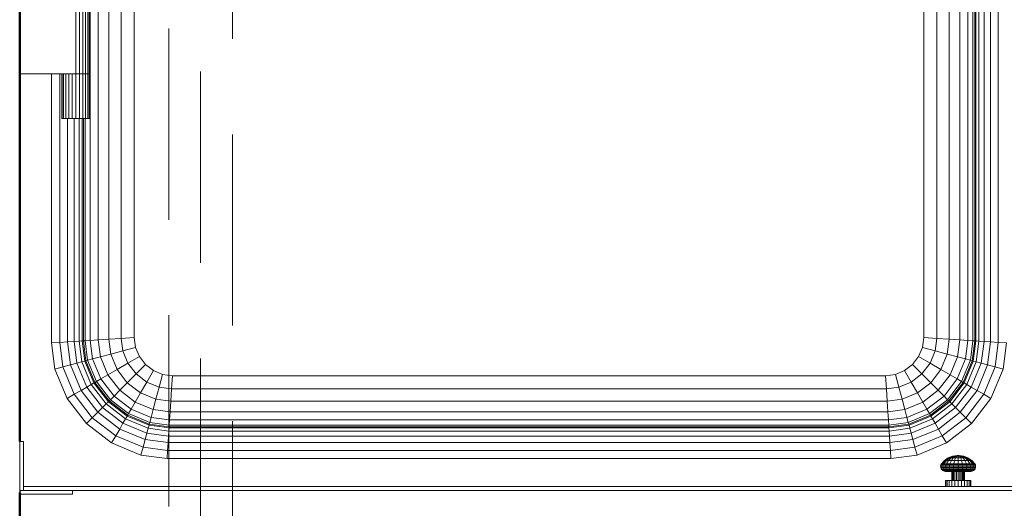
# Model space of a CAD drawing. Header units: millimetres. Extents: x -704 to 18014, y 1231 to 56345.
# Tile 40 of 60: x 13014 to 13788, y 41162 to 41545. Entities that reach past the tile are written whole.
import ezdxf

# ---------------------------------------------------------------- set-up
doc = ezdxf.new("R2010")
doc.units = ezdxf.units.MM
doc.linetypes.add('ADSK_Штриховая_ш3 п1_5', pattern=[225, 150, -75])
for name, color, linetype, lineweight in [('A-DETL-____-MBND', 5, 'ADSK_Штриховая_ш3 п1_5', 20), ('A-WALL-____-MCUT', 113, 'Continuous', 50), ('A-WALL-____-OTLN', 113, 'Continuous', 20), ('M-EQPM-____-OTLN', 50, 'Continuous', 20)]:
    doc.layers.add(name, color=color, linetype=linetype, lineweight=lineweight)

# ---------------------------------------------------------------- blocks, each defined once
blk = doc.blocks.new('Прямая форма - 83 new-609569-В_Этаж 03_Канализация')
at = {"layer": 'M-EQPM-____-OTLN', "color": 253}
for p, q in [((-344.64, -382.27), (-344.64, 382.27)), ((-338.28, -381.85), (-338.28, 381.85)), ((-330, -381.31), (-330, 381.31)), ((-320.35, -380.68), (-320.35, 380.68)), ((-310, -380), (-310, 380)), ((310, -380), (310, 380)), ((320.35, -380.68), (320.35, 380.68)), ((330, -381.31), (330, 381.31)), ((338.28, -381.85), (338.28, 381.85)), ((344.64, 382.27), (344.64, -382.27)), ((348.64, 382.53), (348.64, -382.53)), ((350, -382.62), (350, 382.62)), ((350.85, 382.68), (350.85, -382.68)), ((353.35, 382.84), (353.35, -382.84)), ((357.32, 382.68), (357.32, -383.1)), ((362.5, 377.5), (362.5, -383.44)), ((368.53, 371.47), (368.53, -383.84)), ((310, -380), (310, 0)), ((-310, 0), (-310, -380)), ((-356, -173), (-356, -120)), ((-353.15, -173), (-353.15, -120)), ((-350.5, -173), (-350.5, -120)), ((-348.22, -173), (-348.22, -120)), ((-346.47, -173), (-346.47, -120)), ((-345.37, -173), (-345.37, -120)), ((-345, -173), (-345, -120)), ((-356, -173), (-400, -173)), ((-375, -384.26), (-375, -173)), ((-368.53, -173), (-368.53, -383.84)), ((-367, -208), (-367, -173)), ((-366.63, -208), (-366.63, -173)), ((-365.53, -208), (-365.53, -173)), ((-363.78, -208), (-363.78, -173)), ((-361.5, -208), (-361.5, -173)), ((-358.85, -208), (-358.85, -173)), ((-356, -173), (-353.15, -173)), ((-356, -208), (-356, -173)), ((-353.15, -173), (-356, -173)), ((-353.15, -173), (-350.5, -173)), ((-353.15, -208), (-353.15, -173)), ((-350.5, -173), (-353.15, -173)), ((-350.5, -173), (-348.22, -173)), ((-350.5, -208), (-350.5, -173)), ((-348.22, -173), (-350.5, -173)), ((-348.22, -173), (-346.47, -173)), ((-348.22, -208), (-348.22, -173)), ((-346.47, -173), (-348.22, -173)), ((-346.47, -173), (-345.37, -173)), ((-346.47, -208), (-346.47, -173)), ((-345.37, -173), (-346.47, -173)), ((-345.37, -173), (-345, -173)), ((-345.37, -208), (-345.37, -173)), ((-345, -173), (-345.37, -173)), ((-345, -208), (-345, -173)), ((-366.63, -208), (-367, -208)), ((-365.53, -208), (-366.63, -208)), ((-363.78, -208), (-365.53, -208)), ((-361.5, -208), (-363.78, -208)), ((-362.5, -208), (-362.5, -383.44)), ((-358.85, -208), (-361.5, -208)), ((-356, -208), (-358.85, -208)), ((-357.32, -208), (-357.32, -383.1)), ((-353.15, -208), (-356, -208)), ((-353.35, -208), (-353.35, -382.84)), ((-350.5, -208), (-353.15, -208)), ((-350.85, -208), (-350.85, -382.68)), ((-348.22, -208), (-350.5, -208)), ((-350, -208), (-350, -382.62)), ((-348.64, -382.53), (-348.64, -208)), ((-346.47, -208), (-348.22, -208)), ((-345.37, -208), (-346.47, -208)), ((-345, -208), (-345.37, -208)), ((-368.53, -383.84), (-375, -384.26)), ((-372.3, -404.73), (-375, -384.26)), ((-362.5, -383.44), (-368.53, -383.84)), ((-368.53, -383.84), (-366, -403.04)), ((-357.32, -383.1), (-362.5, -383.44)), ((-362.5, -383.44), (-360.13, -401.47)), ((-353.35, -382.84), (-357.32, -383.1)), ((-357.32, -383.1), (-355.08, -400.12)), ((-350.85, -382.68), (-353.35, -382.84)), ((-353.35, -382.84), (-351.21, -399.08)), ((-350, -382.62), (-350.85, -382.68)), ((-350.85, -382.68), (-348.78, -398.43)), ((-348.64, -382.53), (-350, -382.62)), ((-350, -382.62), (-347.95, -398.21)), ((-344.64, -382.27), (-348.64, -382.53)), ((-346.62, -397.85), (-348.64, -382.53)), ((-338.28, -381.85), (-344.64, -382.27)), ((-342.73, -396.81), (-344.64, -382.27)), ((-330, -381.31), (-338.28, -381.85)), ((-336.53, -395.15), (-338.28, -381.85)), ((-320.35, -380.68), (-330, -381.31)), ((-328.46, -392.99), (-330, -381.31)), ((-310, -380), (-320.35, -380.68)), ((-319.06, -390.47), (-320.35, -380.68)), ((-308.98, -387.76), (-310, -380)), ((-310, -380), (-308.98, -387.76)), ((308.98, -387.76), (310, -380)), ((308.98, -387.76), (310, -380)), ((320.35, -380.68), (310, -380)), ((319.06, -390.47), (320.35, -380.68)), ((330, -381.31), (320.35, -380.68)), ((328.46, -392.99), (330, -381.31)), ((338.28, -381.85), (330, -381.31)), ((336.53, -395.15), (338.28, -381.85)), ((344.64, -382.27), (338.28, -381.85)), ((344.64, -382.27), (342.73, -396.81)), ((348.64, -382.53), (344.64, -382.27)), ((348.64, -382.53), (346.62, -397.85)), ((347.95, -398.21), (350, -382.62)), ((350, -382.62), (348.64, -382.53)), ((348.78, -398.43), (350.85, -382.68)), ((350.85, -382.68), (350, -382.62)), ((350.85, -382.68), (353.35, -382.84)), ((353.35, -382.84), (351.21, -399.08)), ((353.35, -382.84), (357.32, -383.1)), ((357.32, -383.1), (355.08, -400.12)), ((357.32, -383.1), (362.5, -383.44)), ((362.5, -383.44), (360.13, -401.47)), ((362.5, -383.44), (368.53, -383.84)), ((368.53, -383.84), (366, -403.04)), ((368.53, -383.84), (375, -384.26)), ((375, -384.26), (372.3, -404.73)), ((-328.46, -392.99), (-336.53, -395.15)), ((-319.06, -390.47), (-328.46, -392.99)), ((-323.45, -405.09), (-328.46, -392.99)), ((-308.98, -387.76), (-319.06, -390.47)), ((-315.02, -400.22), (-319.06, -390.47)), ((-305.98, -395), (-308.98, -387.76)), ((-308.98, -387.76), (-305.98, -395)), ((305.98, -395), (308.98, -387.76)), ((305.98, -395), (308.98, -387.76)), ((319.06, -390.47), (308.98, -387.76)), ((315.02, -400.22), (319.06, -390.47)), ((328.46, -392.99), (319.06, -390.47)), ((323.45, -405.09), (328.46, -392.99)), ((336.53, -395.15), (328.46, -392.99)), ((-360.13, -401.47), (-366, -403.04)), ((-355.08, -400.12), (-360.13, -401.47)), ((-360.13, -401.47), (-351.84, -421.48)), ((-351.21, -399.08), (-355.08, -400.12)), ((-355.08, -400.12), (-347.32, -418.87)), ((-348.78, -398.43), (-351.21, -399.08)), ((-351.21, -399.08), (-343.85, -416.86)), ((-347.95, -398.21), (-348.78, -398.43)), ((-348.78, -398.43), (-341.66, -415.6)), ((-346.62, -397.85), (-347.95, -398.21)), ((-347.95, -398.21), (-340.92, -415.17)), ((-342.73, -396.81), (-346.62, -397.85)), ((-339.73, -414.49), (-346.62, -397.85)), ((-336.53, -395.15), (-342.73, -396.81)), ((-336.24, -412.47), (-342.73, -396.81)), ((-330.69, -409.26), (-336.53, -395.15)), ((-315.02, -400.22), (-323.45, -405.09)), ((-305.98, -395), (-315.02, -400.22)), ((-308.6, -408.6), (-315.02, -400.22)), ((-308.6, -408.6), (-301.21, -401.21)), ((-301.21, -401.21), (-305.98, -395)), ((-305.98, -395), (-301.21, -401.21)), ((-295, -405.98), (-301.21, -401.21)), ((-301.21, -401.21), (-295, -405.98)), ((295, -405.98), (301.21, -401.21)), ((295, -405.98), (301.21, -401.21)), ((301.21, -401.21), (305.98, -395)), ((301.21, -401.21), (305.98, -395)), ((308.6, -408.6), (301.21, -401.21)), ((315.02, -400.22), (305.98, -395)), ((308.6, -408.6), (315.02, -400.22)), ((323.45, -405.09), (315.02, -400.22)), ((336.53, -395.15), (330.69, -409.26)), ((342.73, -396.81), (336.24, -412.47)), ((342.73, -396.81), (336.53, -395.15)), ((346.62, -397.85), (339.73, -414.49)), ((340.92, -415.17), (347.95, -398.21)), ((341.66, -415.6), (348.78, -398.43)), ((346.62, -397.85), (342.73, -396.81)), ((351.21, -399.08), (343.85, -416.86)), ((347.95, -398.21), (346.62, -397.85)), ((355.08, -400.12), (347.32, -418.87)), ((348.78, -398.43), (347.95, -398.21)), ((351.21, -399.08), (348.78, -398.43)), ((351.21, -399.08), (355.08, -400.12)), ((360.13, -401.47), (351.84, -421.48)), ((355.08, -400.12), (360.13, -401.47)), ((360.13, -401.47), (366, -403.04)), ((-366, -403.04), (-372.3, -404.73)), ((-372.3, -404.73), (-362.76, -427.78)), ((-366, -403.04), (-357.11, -424.52)), ((-330.69, -409.26), (-336.24, -412.47)), ((-323.45, -405.09), (-330.69, -409.26)), ((-321.39, -421.39), (-330.69, -409.26)), ((-315.48, -415.48), (-323.45, -405.09)), ((-315.48, -415.48), (-308.6, -408.6)), ((-300.22, -415.02), (-308.6, -408.6)), ((-300.22, -415.02), (-295, -405.98)), ((-287.76, -408.98), (-295, -405.98)), ((-295, -405.98), (-287.76, -408.98)), ((-290.47, -419.06), (-287.76, -408.98)), ((-280, -410), (-287.76, -408.98)), ((-287.76, -408.98), (-280, -410)), ((280, -410), (287.76, -408.98)), ((280, -410), (287.76, -408.98)), ((287.76, -408.98), (295, -405.98)), ((287.76, -408.98), (295, -405.98)), ((290.47, -419.06), (287.76, -408.98)), ((300.22, -415.02), (295, -405.98)), ((300.22, -415.02), (308.6, -408.6)), ((315.48, -415.48), (308.6, -408.6)), ((315.48, -415.48), (323.45, -405.09)), ((330.69, -409.26), (321.39, -421.39)), ((330.69, -409.26), (323.45, -405.09)), ((336.24, -412.47), (330.69, -409.26)), ((366, -403.04), (357.11, -424.52)), ((372.3, -404.73), (362.76, -427.78)), ((366, -403.04), (372.3, -404.73)), ((-343.85, -416.86), (-347.32, -418.87)), ((-341.66, -415.6), (-343.85, -416.86)), ((-343.85, -416.86), (-332.13, -432.13)), ((-340.92, -415.17), (-341.66, -415.6)), ((-341.66, -415.6), (-330.35, -430.35)), ((-339.73, -414.49), (-340.92, -415.17)), ((-340.92, -415.17), (-329.74, -429.74)), ((-336.24, -412.47), (-339.73, -414.49)), ((-328.77, -428.77), (-339.73, -414.49)), ((-325.92, -425.92), (-336.24, -412.47)), ((-321.39, -421.39), (-315.48, -415.48)), ((-305.09, -423.45), (-315.48, -415.48)), ((-305.09, -423.45), (-300.22, -415.02)), ((-290.47, -419.06), (-300.22, -415.02)), ((-280.68, -420.35), (-280, -410)), ((-280, -410), (280, -410)), ((-280, -410), (280, -410)), ((280.68, -420.35), (280, -410)), ((290.47, -419.06), (300.22, -415.02)), ((305.09, -423.45), (300.22, -415.02)), ((315.48, -415.48), (305.09, -423.45)), ((321.39, -421.39), (315.48, -415.48)), ((336.24, -412.47), (325.92, -425.92)), ((339.73, -414.49), (328.77, -428.77)), ((329.74, -429.74), (340.92, -415.17)), ((330.35, -430.35), (341.66, -415.6)), ((332.13, -432.13), (343.85, -416.86)), ((339.73, -414.49), (336.24, -412.47)), ((340.92, -415.17), (339.73, -414.49)), ((341.66, -415.6), (340.92, -415.17)), ((343.85, -416.86), (341.66, -415.6)), ((343.85, -416.86), (347.32, -418.87)), ((-357.11, -424.52), (-362.76, -427.78)), ((-351.84, -421.48), (-357.11, -424.52)), ((-357.11, -424.52), (-342.96, -442.96)), ((-347.32, -418.87), (-351.84, -421.48)), ((-351.84, -421.48), (-338.66, -438.66)), ((-347.32, -418.87), (-334.96, -434.96)), ((-325.92, -425.92), (-321.39, -421.39)), ((-309.26, -430.69), (-321.39, -421.39)), ((-309.26, -430.69), (-305.09, -423.45)), ((-292.99, -428.46), (-305.09, -423.45)), ((-292.99, -428.46), (-290.47, -419.06)), ((-280.68, -420.35), (-290.47, -419.06)), ((-281.31, -430), (-280.68, -420.35)), ((280.68, -420.35), (-280.68, -420.35)), ((290.47, -419.06), (280.68, -420.35)), ((281.31, -430), (280.68, -420.35)), ((292.99, -428.46), (290.47, -419.06)), ((305.09, -423.45), (292.99, -428.46)), ((309.26, -430.69), (305.09, -423.45)), ((321.39, -421.39), (309.26, -430.69)), ((325.92, -425.92), (321.39, -421.39)), ((347.32, -418.87), (334.96, -434.96)), ((351.84, -421.48), (338.66, -438.66)), ((357.11, -424.52), (342.96, -442.96)), ((347.32, -418.87), (351.84, -421.48)), ((351.84, -421.48), (357.11, -424.52)), ((357.11, -424.52), (362.76, -427.78)), ((-362.76, -427.78), (-347.57, -447.57)), ((-334.96, -434.96), (-332.13, -432.13)), ((-332.13, -432.13), (-330.35, -430.35)), ((-332.13, -432.13), (-316.86, -443.85)), ((-330.35, -430.35), (-329.74, -429.74)), ((-330.35, -430.35), (-315.6, -441.66)), ((-329.74, -429.74), (-328.77, -428.77)), ((-329.74, -429.74), (-315.17, -440.92)), ((-328.77, -428.77), (-325.92, -425.92)), ((-314.49, -439.73), (-328.77, -428.77)), ((-312.47, -436.24), (-325.92, -425.92)), ((-312.47, -436.24), (-309.26, -430.69)), ((-295.15, -436.53), (-309.26, -430.69)), ((-295.15, -436.53), (-292.99, -428.46)), ((-281.31, -430), (-292.99, -428.46)), ((-281.85, -438.28), (-281.31, -430)), ((281.31, -430), (-281.31, -430)), ((292.99, -428.46), (281.31, -430)), ((281.85, -438.28), (281.31, -430)), ((295.15, -436.53), (292.99, -428.46)), ((309.26, -430.69), (295.15, -436.53)), ((312.47, -436.24), (309.26, -430.69)), ((325.92, -425.92), (312.47, -436.24)), ((328.77, -428.77), (314.49, -439.73)), ((315.17, -440.92), (329.74, -429.74)), ((315.6, -441.66), (330.35, -430.35)), ((316.86, -443.85), (332.13, -432.13)), ((328.77, -428.77), (325.92, -425.92)), ((329.74, -429.74), (328.77, -428.77)), ((330.35, -430.35), (329.74, -429.74)), ((332.13, -432.13), (330.35, -430.35)), ((334.96, -434.96), (332.13, -432.13)), ((362.76, -427.78), (347.57, -447.57)), ((-342.96, -442.96), (-338.66, -438.66)), ((-338.66, -438.66), (-334.96, -434.96)), ((-338.66, -438.66), (-321.48, -451.84)), ((-334.96, -434.96), (-318.87, -447.32)), ((-315.17, -440.92), (-314.49, -439.73)), ((-314.49, -439.73), (-312.47, -436.24)), ((-297.85, -446.62), (-314.49, -439.73)), ((-296.81, -442.73), (-312.47, -436.24)), ((-296.81, -442.73), (-295.15, -436.53)), ((-281.85, -438.28), (-295.15, -436.53)), ((-282.27, -444.64), (-281.85, -438.28)), ((281.85, -438.28), (-281.85, -438.28)), ((295.15, -436.53), (281.85, -438.28)), ((282.27, -444.64), (281.85, -438.28)), ((296.81, -442.73), (295.15, -436.53)), ((312.47, -436.24), (296.81, -442.73)), ((314.49, -439.73), (297.85, -446.62)), ((314.49, -439.73), (312.47, -436.24)), ((315.17, -440.92), (314.49, -439.73)), ((334.96, -434.96), (318.87, -447.32)), ((338.66, -438.66), (321.48, -451.84)), ((334.96, -434.96), (338.66, -438.66)), ((338.66, -438.66), (342.96, -442.96)), ((-347.57, -447.57), (-342.96, -442.96)), ((-347.57, -447.57), (-327.78, -462.76)), ((-342.96, -442.96), (-324.52, -457.11)), ((-321.48, -451.84), (-318.87, -447.32)), ((-318.87, -447.32), (-316.86, -443.85)), ((-318.87, -447.32), (-300.12, -455.08)), ((-316.86, -443.85), (-315.6, -441.66)), ((-316.86, -443.85), (-299.08, -451.21)), ((-315.6, -441.66), (-315.17, -440.92)), ((-315.6, -441.66), (-298.43, -448.78)), ((-315.17, -440.92), (-298.21, -447.95)), ((-298.43, -448.78), (-298.21, -447.95)), ((-298.21, -447.95), (-297.85, -446.62)), ((-298.21, -447.95), (-282.62, -450)), ((-297.85, -446.62), (-296.81, -442.73)), ((-282.53, -448.64), (-297.85, -446.62)), ((-282.27, -444.64), (-296.81, -442.73)), ((-282.53, -448.64), (-282.27, -444.64)), ((282.27, -444.64), (-282.27, -444.64)), ((296.81, -442.73), (282.27, -444.64)), ((282.53, -448.64), (282.27, -444.64)), ((297.85, -446.62), (282.53, -448.64)), ((282.62, -450), (298.21, -447.95)), ((297.85, -446.62), (296.81, -442.73)), ((298.21, -447.95), (297.85, -446.62)), ((298.21, -447.95), (315.17, -440.92)), ((298.43, -448.78), (298.21, -447.95)), ((298.43, -448.78), (315.6, -441.66)), ((299.08, -451.21), (316.86, -443.85)), ((300.12, -455.08), (318.87, -447.32)), ((315.6, -441.66), (315.17, -440.92)), ((316.86, -443.85), (315.6, -441.66)), ((318.87, -447.32), (316.86, -443.85)), ((318.87, -447.32), (321.48, -451.84)), ((342.96, -442.96), (324.52, -457.11)), ((347.57, -447.57), (327.78, -462.76)), ((342.96, -442.96), (347.57, -447.57)), ((-324.52, -457.11), (-321.48, -451.84)), ((-321.48, -451.84), (-301.47, -460.13)), ((-301.47, -460.13), (-300.12, -455.08)), ((-300.12, -455.08), (-299.08, -451.21)), ((-300.12, -455.08), (-283.1, -457.32)), ((-299.08, -451.21), (-298.43, -448.78)), ((-299.08, -451.21), (-282.84, -453.35)), ((-298.43, -448.78), (-282.68, -450.85)), ((-283.1, -457.32), (-282.84, -453.35)), ((-282.84, -453.35), (-282.68, -450.85)), ((-282.84, -453.35), (282.84, -453.35)), ((-282.68, -450.85), (-282.62, -450)), ((-282.68, -450.85), (282.68, -450.85)), ((-282.62, -450), (-282.53, -448.64)), ((-282.62, -450), (282.62, -450)), ((282.53, -448.64), (-282.53, -448.64)), ((282.62, -450), (282.53, -448.64)), ((282.68, -450.85), (282.62, -450)), ((282.68, -450.85), (298.43, -448.78)), ((282.84, -453.35), (282.68, -450.85)), ((282.84, -453.35), (299.08, -451.21)), ((283.1, -457.32), (282.84, -453.35)), ((283.1, -457.32), (300.12, -455.08)), ((299.08, -451.21), (298.43, -448.78)), ((300.12, -455.08), (299.08, -451.21)), ((301.47, -460.13), (300.12, -455.08)), ((321.48, -451.84), (301.47, -460.13)), ((321.48, -451.84), (324.52, -457.11)), ((-397, -461.5), (-400, -461.5)), ((-400, -461.5), (-400, -500)), ((-397, -497), (-397, -461.5)), ((-327.78, -462.76), (-324.52, -457.11)), ((-304.73, -472.3), (-327.78, -462.76)), ((-324.52, -457.11), (-303.04, -466)), ((-303.04, -466), (-301.47, -460.13)), ((-301.47, -460.13), (-283.44, -462.5)), ((-283.84, -468.53), (-283.44, -462.5)), ((-283.44, -462.5), (-283.1, -457.32)), ((-283.44, -462.5), (283.44, -462.5)), ((-283.1, -457.32), (283.1, -457.32)), ((283.44, -462.5), (283.1, -457.32)), ((301.47, -460.13), (283.44, -462.5)), ((283.84, -468.53), (283.44, -462.5)), ((301.47, -460.13), (303.04, -466)), ((324.52, -457.11), (303.04, -466)), ((327.78, -462.76), (304.73, -472.3)), ((324.52, -457.11), (327.78, -462.76)), ((-304.73, -472.3), (-303.04, -466)), ((-303.04, -466), (-283.84, -468.53)), ((-283.84, -468.53), (-284.26, -475)), ((283.84, -468.53), (-283.84, -468.53)), ((303.04, -466), (283.84, -468.53)), ((283.84, -468.53), (284.26, -475)), ((303.04, -466), (304.73, -472.3)), ((-284.26, -475), (-304.73, -472.3)), ((284.26, -475), (-284.26, -475)), ((304.73, -472.3), (284.26, -475)), ((323.46, -480.01), (323.93, -479.1)), ((323.92, -480.01), (324.37, -479.1)), ((323.92, -480.01), (324.37, -479.1)), ((323.93, -479.1), (326.33, -476.43)), ((324.37, -479.1), (323.93, -479.1)), ((323.93, -479.1), (324.37, -479.1)), ((324.37, -479.1), (326.69, -476.43)), ((324.37, -479.1), (325.68, -479.1)), ((325.28, -480.01), (325.68, -479.1)), ((325.68, -479.1), (327.76, -476.43)), ((325.68, -479.1), (327.76, -479.1)), ((326.33, -476.43), (329.29, -474.4)), ((326.69, -476.43), (326.33, -476.43)), ((326.33, -476.43), (326.69, -476.43)), ((326.69, -476.43), (329.55, -474.4)), ((326.69, -476.43), (327.76, -476.43)), ((327.76, -479.1), (327.43, -480.01)), ((327.76, -476.43), (330.32, -474.4)), ((327.76, -476.43), (329.45, -476.43)), ((329.45, -476.43), (327.76, -479.1)), ((327.76, -479.1), (330.46, -479.1)), ((329.29, -474.4), (332.65, -473.13)), ((331.55, -474.4), (329.45, -476.43)), ((329.45, -476.43), (331.66, -476.43)), ((329.55, -474.4), (332.8, -473.13)), ((329.55, -474.4), (332.8, -473.13)), ((329.55, -474.4), (330.32, -474.4)), ((330.46, -479.1), (330.23, -480.01)), ((330.32, -474.4), (333.23, -473.13)), ((330.32, -474.4), (331.55, -474.4)), ((331.66, -476.43), (330.46, -479.1)), ((330.46, -479.1), (333.62, -479.1)), ((333.92, -473.13), (331.55, -474.4)), ((331.55, -474.4), (333.14, -474.4)), ((333.14, -474.4), (331.66, -476.43)), ((331.66, -476.43), (334.24, -476.43)), ((332.65, -473.13), (336.22, -472.7)), ((332.8, -473.13), (332.65, -473.13)), ((332.65, -473.13), (332.8, -473.13)), ((332.8, -473.13), (336.24, -472.7)), ((332.8, -473.13), (336.24, -472.7)), ((334.83, -473.13), (333.14, -474.4)), ((333.14, -474.4), (334.83, -473.13)), ((333.14, -474.4), (335, -474.4)), ((333.23, -473.13), (336.32, -472.7)), ((333.23, -473.13), (336.32, -472.7)), ((333.92, -473.13), (333.23, -473.13)), ((333.23, -473.13), (333.92, -473.13)), ((333.62, -479.1), (333.5, -480.01)), ((334.24, -476.43), (333.62, -479.1)), ((333.62, -479.1), (337, -479.1)), ((336.45, -472.7), (333.92, -473.13)), ((333.92, -473.13), (336.45, -472.7)), ((333.92, -473.13), (334.83, -473.13)), ((334.83, -473.13), (333.92, -473.13)), ((335, -474.4), (334.24, -476.43)), ((334.24, -476.43), (337, -476.43)), ((336.61, -472.7), (334.83, -473.13)), ((334.83, -473.13), (336.61, -472.7)), ((334.83, -473.13), (335.87, -473.13)), ((335.87, -473.13), (334.83, -473.13)), ((335.87, -473.13), (335, -474.4)), ((335, -474.4), (337, -474.4)), ((336.8, -472.7), (335.87, -473.13)), ((335.87, -473.13), (336.8, -472.7)), ((335.87, -473.13), (337, -473.13)), ((336.24, -472.7), (336.22, -472.7)), ((336.22, -472.7), (336.24, -472.7)), ((336.32, -472.7), (336.24, -472.7)), ((336.24, -472.7), (336.32, -472.7)), ((336.45, -472.7), (336.32, -472.7)), ((336.32, -472.7), (336.45, -472.7)), ((336.61, -472.7), (336.45, -472.7)), ((336.45, -472.7), (336.61, -472.7)), ((336.8, -472.7), (336.61, -472.7)), ((336.8, -472.7), (336.61, -472.7)), ((337, -472.7), (336.8, -472.7)), ((337, -472.7), (336.8, -472.7)), ((337, -473.13), (337, -472.7)), ((337.2, -472.7), (337, -472.7)), ((337.2, -472.7), (337, -472.7)), ((337, -473.13), (337, -472.7)), ((337, -474.4), (337, -473.13)), ((337, -473.13), (338.13, -473.13)), ((337, -476.43), (337, -474.4)), ((337, -474.4), (339, -474.4)), ((337, -479.1), (337, -476.43)), ((337, -476.43), (339.76, -476.43)), ((337, -480.01), (337, -479.1)), ((337, -479.1), (340.38, -479.1)), ((338.13, -473.13), (337.2, -472.7)), ((337.2, -472.7), (337.39, -472.7)), ((337.39, -472.7), (337.2, -472.7)), ((338.13, -473.13), (337.2, -472.7)), ((337.39, -472.7), (337.55, -472.7)), ((337.55, -472.7), (337.39, -472.7)), ((339.17, -473.13), (337.39, -472.7)), ((339.17, -473.13), (337.39, -472.7)), ((337.55, -472.7), (337.68, -472.7)), ((337.68, -472.7), (337.55, -472.7)), ((340.08, -473.13), (337.55, -472.7)), ((340.08, -473.13), (337.55, -472.7)), ((337.68, -472.7), (337.76, -472.7)), ((337.76, -472.7), (337.68, -472.7)), ((340.77, -473.13), (337.68, -472.7)), ((340.77, -473.13), (337.68, -472.7)), ((337.76, -472.7), (337.78, -472.7)), ((337.78, -472.7), (337.76, -472.7)), ((341.2, -473.13), (337.76, -472.7)), ((341.2, -473.13), (337.76, -472.7)), ((341.35, -473.13), (337.78, -472.7)), ((339, -474.4), (338.13, -473.13)), ((338.13, -473.13), (339.17, -473.13)), ((339.17, -473.13), (338.13, -473.13)), ((339.76, -476.43), (339, -474.4)), ((339, -474.4), (340.86, -474.4)), ((339.17, -473.13), (340.08, -473.13)), ((340.08, -473.13), (339.17, -473.13)), ((340.86, -474.4), (339.17, -473.13)), ((340.38, -479.1), (339.76, -476.43)), ((339.76, -476.43), (342.34, -476.43)), ((340.08, -473.13), (340.77, -473.13)), ((340.77, -473.13), (340.08, -473.13)), ((342.45, -474.4), (340.08, -473.13)), ((342.45, -474.4), (340.08, -473.13)), ((340.5, -480.01), (340.38, -479.1)), ((340.38, -479.1), (343.54, -479.1)), ((343.68, -474.4), (340.77, -473.13)), ((340.86, -474.4), (342.45, -474.4)), ((342.34, -476.43), (340.86, -474.4)), ((341.2, -473.13), (341.35, -473.13)), ((341.35, -473.13), (341.2, -473.13)), ((344.45, -474.4), (341.2, -473.13)), ((344.45, -474.4), (341.2, -473.13)), ((344.71, -474.4), (341.35, -473.13)), ((342.34, -476.43), (344.55, -476.43)), ((343.54, -479.1), (342.34, -476.43)), ((342.45, -474.4), (343.68, -474.4)), ((344.55, -476.43), (342.45, -474.4)), ((343.54, -479.1), (346.24, -479.1)), ((343.77, -480.01), (343.54, -479.1)), ((343.68, -474.4), (344.45, -474.4)), ((346.24, -476.43), (343.68, -474.4)), ((347.31, -476.43), (344.45, -474.4)), ((344.55, -476.43), (346.24, -476.43)), ((346.24, -479.1), (344.55, -476.43)), ((347.67, -476.43), (344.71, -474.4)), ((346.24, -476.43), (347.31, -476.43)), ((348.32, -479.1), (346.24, -476.43)), ((346.24, -479.1), (348.32, -479.1)), ((346.57, -480.01), (346.24, -479.1)), ((347.31, -476.43), (347.67, -476.43)), ((347.67, -476.43), (347.31, -476.43)), ((349.63, -479.1), (347.31, -476.43)), ((350.07, -479.1), (347.67, -476.43)), ((348.32, -479.1), (349.63, -479.1)), ((348.72, -480.01), (348.32, -479.1)), ((349.63, -479.1), (350.07, -479.1)), ((350.07, -479.1), (349.63, -479.1)), ((350.08, -480.01), (349.63, -479.1)), ((350.08, -480.01), (349.63, -479.1)), ((350.54, -480.01), (350.07, -479.1)), ((323.26, -481), (323.46, -480.01)), ((323.73, -481), (323.26, -481)), ((323.26, -481), (323.73, -481)), ((323.33, -482.02), (323.26, -481)), ((323.8, -482.02), (323.33, -482.02)), ((323.33, -482.02), (323.8, -482.02)), ((323.67, -482.98), (323.33, -482.02)), ((323.92, -480.01), (323.46, -480.01)), ((323.46, -480.01), (323.92, -480.01)), ((324.13, -482.98), (323.67, -482.98)), ((323.67, -482.98), (324.13, -482.98)), ((324.26, -483.81), (323.67, -482.98)), ((323.73, -481), (323.92, -480.01)), ((323.73, -481), (323.92, -480.01)), ((323.73, -481), (325.1, -481)), ((323.8, -482.02), (323.73, -481)), ((323.8, -482.02), (325.16, -482.02)), ((324.13, -482.98), (323.8, -482.02)), ((324.13, -482.98), (323.8, -482.02)), ((325.28, -480.01), (323.92, -480.01)), ((323.92, -480.01), (325.28, -480.01)), ((325.46, -482.98), (324.13, -482.98)), ((324.13, -482.98), (325.46, -482.98)), ((324.7, -483.81), (324.13, -482.98)), ((324.7, -483.81), (324.13, -482.98)), ((324.7, -483.81), (324.26, -483.81)), ((324.26, -483.81), (324.7, -483.81)), ((325.05, -484.46), (324.26, -483.81)), ((325.97, -483.81), (324.7, -483.81)), ((324.7, -483.81), (325.97, -483.81)), ((325.46, -484.46), (324.7, -483.81)), ((325.46, -484.46), (324.7, -483.81)), ((325.46, -484.46), (325.05, -484.46)), ((325.05, -484.46), (325.46, -484.46)), ((325.99, -484.86), (325.05, -484.46)), ((325.1, -481), (325.28, -480.01)), ((325.1, -481), (327.28, -481)), ((325.16, -482.02), (325.1, -481)), ((325.16, -482.02), (327.33, -482.02)), ((325.46, -482.98), (325.16, -482.02)), ((325.28, -480.01), (327.43, -480.01)), ((325.46, -482.98), (327.58, -482.98)), ((325.97, -483.81), (325.46, -482.98)), ((326.65, -484.46), (325.46, -484.46)), ((325.46, -484.46), (326.65, -484.46)), ((326.37, -484.86), (325.46, -484.46)), ((326.37, -484.86), (325.46, -484.46)), ((325.97, -483.81), (327.99, -483.81)), ((326.65, -484.46), (325.97, -483.81)), ((326.65, -484.46), (325.97, -483.81)), ((326.37, -484.86), (325.99, -484.86)), ((325.99, -484.86), (326.37, -484.86)), ((327, -485), (325.99, -484.86)), ((327.47, -484.86), (326.37, -484.86)), ((326.37, -484.86), (327.47, -484.86)), ((327.34, -485), (326.37, -484.86)), ((327.34, -485), (326.37, -484.86)), ((328.55, -484.46), (326.65, -484.46)), ((326.65, -484.46), (328.55, -484.46)), ((327.47, -484.86), (326.65, -484.46)), ((327.47, -484.86), (326.65, -484.46)), ((327.34, -485), (327, -485)), ((327, -485), (327.34, -485)), ((327.43, -480.01), (327.28, -481)), ((327.28, -481), (330.13, -481)), ((327.28, -481), (327.33, -482.02)), ((327.33, -482.02), (330.17, -482.02)), ((327.33, -482.02), (327.58, -482.98)), ((328.34, -485), (327.34, -485)), ((327.34, -485), (328.34, -485)), ((327.43, -480.01), (330.23, -480.01)), ((329.21, -484.86), (327.47, -484.86)), ((327.47, -484.86), (329.21, -484.86)), ((328.34, -485), (327.47, -484.86)), ((328.34, -485), (327.47, -484.86)), ((327.58, -482.98), (330.34, -482.98)), ((327.58, -482.98), (327.99, -483.81)), ((327.99, -483.81), (330.63, -483.81)), ((327.99, -483.81), (328.55, -484.46)), ((329.93, -485), (328.34, -485)), ((328.34, -485), (329.93, -485)), ((328.55, -484.46), (331.03, -484.46)), ((328.55, -484.46), (329.21, -484.86)), ((329.21, -484.86), (328.55, -484.46)), ((329.21, -484.86), (331.49, -484.86)), ((331.49, -484.86), (329.21, -484.86)), ((329.21, -484.86), (329.93, -485)), ((329.93, -485), (329.21, -484.86)), ((329.93, -485), (332, -485)), ((332, -485), (329.93, -485)), ((330.23, -480.01), (330.13, -481)), ((330.13, -481), (333.44, -481)), ((330.13, -481), (330.17, -482.02)), ((330.17, -482.02), (333.46, -482.02)), ((330.17, -482.02), (330.34, -482.98)), ((330.23, -480.01), (333.5, -480.01)), ((330.34, -482.98), (333.55, -482.98)), ((330.34, -482.98), (330.63, -483.81)), ((330.63, -483.81), (333.7, -483.81)), ((330.63, -483.81), (331.03, -484.46)), ((331.03, -484.46), (333.91, -484.46)), ((331.03, -484.46), (331.49, -484.86)), ((331.49, -484.86), (331.03, -484.46)), ((331.49, -484.86), (334.15, -484.86)), ((331.49, -484.86), (332, -485)), ((334.15, -484.86), (331.49, -484.86)), ((332, -485), (331.49, -484.86)), ((332, -485), (334.41, -485)), ((332.17, -485), (332, -485)), ((332, -485), (332.17, -485)), ((332, -492.2), (332, -485)), ((332.17, -485), (332.67, -485)), ((332.17, -492.2), (332.17, -485)), ((332.67, -485), (333.46, -485)), ((332.67, -492.2), (332.67, -485)), ((333.5, -480.01), (333.44, -481)), ((333.44, -481), (337, -481)), ((333.44, -481), (333.46, -482.02)), ((333.46, -482.02), (337, -482.02)), ((333.46, -482.02), (333.55, -482.98)), ((333.46, -485), (334.5, -485)), ((333.46, -485), (333.46, -492.2)), ((333.5, -480.01), (337, -480.01)), ((333.55, -482.98), (337, -482.98)), ((333.55, -482.98), (333.7, -483.81)), ((333.7, -483.81), (337, -483.81)), ((333.7, -483.81), (333.91, -484.46)), ((333.91, -484.46), (337, -484.46)), ((333.91, -484.46), (334.15, -484.86)), ((334.15, -484.86), (333.91, -484.46)), ((334.15, -484.86), (337, -484.86)), ((334.15, -484.86), (334.41, -485)), ((337, -484.86), (334.15, -484.86)), ((334.41, -485), (334.15, -484.86)), ((334.41, -485), (337, -485)), ((334.5, -485), (335.71, -485)), ((334.5, -485), (334.5, -492.2)), ((335.71, -485), (337, -485)), ((335.71, -485), (335.71, -492.2)), ((337, -481), (337, -480.01)), ((337, -480.01), (340.5, -480.01)), ((337, -482.02), (337, -481)), ((337, -481), (340.56, -481)), ((337, -482.98), (337, -482.02)), ((337, -482.02), (340.54, -482.02)), ((337, -483.81), (337, -482.98)), ((337, -482.98), (340.45, -482.98)), ((337, -484.46), (337, -483.81)), ((337, -483.81), (340.3, -483.81)), ((337, -484.86), (337, -484.46)), ((337, -484.46), (340.09, -484.46)), ((337, -484.86), (337, -484.46)), ((337, -485), (337, -484.86)), ((337, -484.86), (339.85, -484.86)), ((339.85, -484.86), (337, -484.86)), ((337, -485), (337, -484.86)), ((337, -485), (339.59, -485)), ((337, -492.2), (337, -485)), ((337, -485), (338.29, -485)), ((338.29, -492.2), (338.29, -485)), ((338.29, -485), (339.5, -485)), ((339.5, -485), (340.54, -485)), ((339.5, -492.2), (339.5, -485)), ((339.59, -485), (339.85, -484.86)), ((339.59, -485), (339.85, -484.86)), ((339.59, -485), (342, -485)), ((339.85, -484.86), (340.09, -484.46)), ((339.85, -484.86), (340.09, -484.46)), ((339.85, -484.86), (342.51, -484.86)), ((342.51, -484.86), (339.85, -484.86)), ((340.09, -484.46), (340.3, -483.81)), ((340.09, -484.46), (342.97, -484.46)), ((340.3, -483.81), (340.45, -482.98)), ((340.3, -483.81), (343.37, -483.81)), ((340.45, -482.98), (340.54, -482.02)), ((340.45, -482.98), (343.66, -482.98)), ((340.56, -481), (340.5, -480.01)), ((340.5, -480.01), (343.77, -480.01)), ((340.54, -482.02), (340.56, -481)), ((340.54, -482.02), (343.83, -482.02)), ((340.54, -485), (341.33, -485)), ((340.54, -492.2), (340.54, -485)), ((340.56, -481), (343.87, -481)), ((341.33, -485), (341.83, -485)), ((341.33, -492.2), (341.33, -485)), ((341.83, -485), (342, -485)), ((342, -485), (341.83, -485)), ((341.83, -492.2), (341.83, -485)), ((342, -485), (342.51, -484.86)), ((342, -485), (342.51, -484.86)), ((342, -485), (344.07, -485)), ((344.07, -485), (342, -485)), ((342, -492.2), (342, -485)), ((342.51, -484.86), (342.97, -484.46)), ((342.51, -484.86), (342.97, -484.46)), ((342.51, -484.86), (344.79, -484.86)), ((344.79, -484.86), (342.51, -484.86)), ((342.97, -484.46), (343.37, -483.81)), ((342.97, -484.46), (345.45, -484.46)), ((343.37, -483.81), (343.66, -482.98)), ((343.37, -483.81), (346.01, -483.81)), ((343.66, -482.98), (343.83, -482.02)), ((343.66, -482.98), (346.42, -482.98)), ((343.77, -480.01), (346.57, -480.01)), ((343.87, -481), (343.77, -480.01)), ((343.83, -482.02), (343.87, -481)), ((343.83, -482.02), (346.67, -482.02)), ((343.87, -481), (346.72, -481)), ((344.07, -485), (344.79, -484.86)), ((344.07, -485), (344.79, -484.86)), ((344.07, -485), (345.66, -485)), ((345.66, -485), (344.07, -485)), ((344.79, -484.86), (345.45, -484.46)), ((344.79, -484.86), (345.45, -484.46)), ((344.79, -484.86), (346.53, -484.86)), ((346.53, -484.86), (344.79, -484.86)), ((345.45, -484.46), (346.01, -483.81)), ((345.45, -484.46), (347.35, -484.46)), ((347.35, -484.46), (345.45, -484.46)), ((345.66, -485), (346.53, -484.86)), ((345.66, -485), (346.53, -484.86)), ((345.66, -485), (346.66, -485)), ((346.66, -485), (345.66, -485)), ((346.01, -483.81), (346.42, -482.98)), ((346.01, -483.81), (348.03, -483.81)), ((346.42, -482.98), (346.67, -482.02)), ((346.42, -482.98), (348.54, -482.98)), ((346.53, -484.86), (347.35, -484.46)), ((346.53, -484.86), (347.35, -484.46)), ((346.53, -484.86), (347.63, -484.86)), ((347.63, -484.86), (346.53, -484.86)), ((346.57, -480.01), (348.72, -480.01)), ((346.72, -481), (346.57, -480.01)), ((346.66, -485), (347.63, -484.86)), ((346.66, -485), (347.63, -484.86)), ((346.66, -485), (347, -485)), ((347, -485), (346.66, -485)), ((346.67, -482.02), (346.72, -481)), ((346.67, -482.02), (348.84, -482.02)), ((346.72, -481), (348.9, -481)), ((347, -485), (348.01, -484.86)), ((347.35, -484.46), (348.03, -483.81)), ((347.35, -484.46), (348.03, -483.81)), ((347.35, -484.46), (348.54, -484.46)), ((348.54, -484.46), (347.35, -484.46)), ((347.63, -484.86), (348.54, -484.46)), ((347.63, -484.86), (348.54, -484.46)), ((347.63, -484.86), (348.01, -484.86)), ((348.01, -484.86), (347.63, -484.86)), ((348.01, -484.86), (348.95, -484.46)), ((348.03, -483.81), (348.54, -482.98)), ((348.03, -483.81), (349.3, -483.81)), ((349.3, -483.81), (348.03, -483.81)), ((348.54, -482.98), (348.84, -482.02)), ((348.54, -482.98), (349.87, -482.98)), ((349.87, -482.98), (348.54, -482.98)), ((348.54, -484.46), (349.3, -483.81)), ((348.54, -484.46), (349.3, -483.81)), ((348.54, -484.46), (348.95, -484.46)), ((348.95, -484.46), (348.54, -484.46)), ((348.72, -480.01), (350.08, -480.01)), ((350.08, -480.01), (348.72, -480.01)), ((348.9, -481), (348.72, -480.01)), ((348.84, -482.02), (348.9, -481)), ((348.84, -482.02), (350.2, -482.02)), ((348.9, -481), (350.27, -481)), ((348.95, -484.46), (349.74, -483.81)), ((349.3, -483.81), (349.87, -482.98)), ((349.3, -483.81), (349.87, -482.98)), ((349.3, -483.81), (349.74, -483.81)), ((349.74, -483.81), (349.3, -483.81)), ((349.74, -483.81), (350.33, -482.98)), ((349.87, -482.98), (350.2, -482.02)), ((349.87, -482.98), (350.2, -482.02)), ((349.87, -482.98), (350.33, -482.98)), ((350.33, -482.98), (349.87, -482.98)), ((350.27, -481), (350.08, -480.01)), ((350.2, -482.02), (350.27, -481)), ((350.2, -482.02), (350.67, -482.02)), ((350.67, -482.02), (350.2, -482.02)), ((350.27, -481), (350.74, -481)), ((350.74, -481), (350.27, -481)), ((350.33, -482.98), (350.67, -482.02)), ((350.74, -481), (350.54, -480.01)), ((350.67, -482.02), (350.74, -481)), ((327, -492.2), (327.34, -492.2)), ((327, -492.2), (327, -497)), ((327.34, -492.2), (328.34, -492.2)), ((327.34, -492.2), (327.34, -497)), ((328.34, -492.2), (329.93, -492.2)), ((328.34, -492.2), (328.34, -497)), ((329.93, -492.2), (332, -492.2)), ((329.93, -492.2), (329.93, -497)), ((332, -492.2), (334.41, -492.2)), ((332, -492.2), (332, -497)), ((334.41, -492.2), (337, -492.2)), ((334.41, -492.2), (334.41, -497)), ((337, -497), (337, -492.2)), ((337, -492.2), (339.59, -492.2)), ((339.59, -497), (339.59, -492.2)), ((339.59, -492.2), (342, -492.2)), ((342, -492.2), (344.07, -492.2)), ((342, -492.2), (342, -497)), ((344.07, -492.2), (345.66, -492.2)), ((344.07, -492.2), (344.07, -497)), ((345.66, -492.2), (346.66, -492.2)), ((345.66, -492.2), (345.66, -497)), ((346.66, -492.2), (347, -492.2)), ((346.66, -492.2), (346.66, -497)), ((347, -492.2), (347, -497)), ((-400, -500), (-397, -500)), ((-400, -501.5), (-400, -500)), ((-399.8, -500.75), (-398.5, -500)), ((-399.8, -500.75), (-399.8, -502.25)), ((-399.8, -502.25), (-398.5, -503)), ((-398.5, -500), (-397, -500)), ((-397, -497), (397, -497)), ((-397, -500), (-397, -497)), ((397, -500), (-397, -500)), ((-358.5, -503), (-358.5, -500)), ((-398.5, -503), (-358.5, -503))]:
    blk.add_line(p, q, dxfattribs=at)
blk = doc.blocks.new('Прямая форма - FU - 054-611929-В_Этаж 03_Канализация')
blk.add_blockref('Прямая форма - 83 new-609569-В_Этаж 03_Канализация', (0, 0))
blk = doc.blocks.new('Прямая форма - 83 new-612873-В_Этаж 03_Канализация')
at = {"layer": 'A-WALL-____-MCUT', "color": 9}
for p, q in [((1261.5, 100), (0, 100)), ((3800, 100), (1301.5, 100))]:
    blk.add_line(p, q, dxfattribs=at)
blk = doc.blocks.new('Прямая форма - SW - 007-612874-В_Этаж 03_Канализация')
blk.add_blockref('Прямая форма - 83 new-612873-В_Этаж 03_Канализация', (0, 0))
blk = doc.blocks.new('Прямая форма - 83 new-613586-В_Этаж 03_Канализация')
at = {"layer": 'A-WALL-____-MCUT', "color": 9}
blk.add_line((100, -1.5), (100, -100), dxfattribs=at)
blk = doc.blocks.new('Прямая форма - SW - 010-613587-В_Этаж 03_Канализация')
blk.add_blockref('Прямая форма - 83 new-613586-В_Этаж 03_Канализация', (0, 0))
blk = doc.blocks.new('83 new_ifc_RVT-1-В_Этаж 03_Канализация')
at = {"layer": 'A-WALL-____-OTLN', "color": 253, "lineweight": 20, "rotation": 270}
blk.add_blockref('Прямая форма - SW - 007-612874-В_Этаж 03_Канализация', (26610.28, 42475.83), dxfattribs=at)
at = {"layer": 'A-WALL-____-OTLN', "color": 253, "lineweight": 20}
blk.add_blockref('Прямая форма - SW - 010-613587-В_Этаж 03_Канализация', (26610.28, 41175.83), dxfattribs=at)
at = {"layer": 'M-EQPM-____-OTLN', "color": 253, "lineweight": 20}
blk.add_blockref('Прямая форма - FU - 054-611929-В_Этаж 03_Канализация', (27110.28, 41675.83), dxfattribs=at)

msp = doc.modelspace()

# ---------------------------------------------------------------- linework, layer by layer
at = {"layer": 'A-DETL-____-MBND', "color": 22}
for p, q in [((13131.5253, 41988.2625), (13131.5253, 40180.1686)), ((13181.5253, 40180.1686), (13181.5253, 41988.2625)), ((13156.5253, 40229.4997), (13156.5253, 41938.9314))]:
    msp.add_line(p, q, dxfattribs=at)

# ---------------------------------------------------------------- block references
at = {"lineweight": 9}
msp.add_blockref('83 new_ifc_RVT-1-В_Этаж 03_Канализация', (-13695.8693, 0), dxfattribs=at)

doc.saveas('drawing.dxf')
